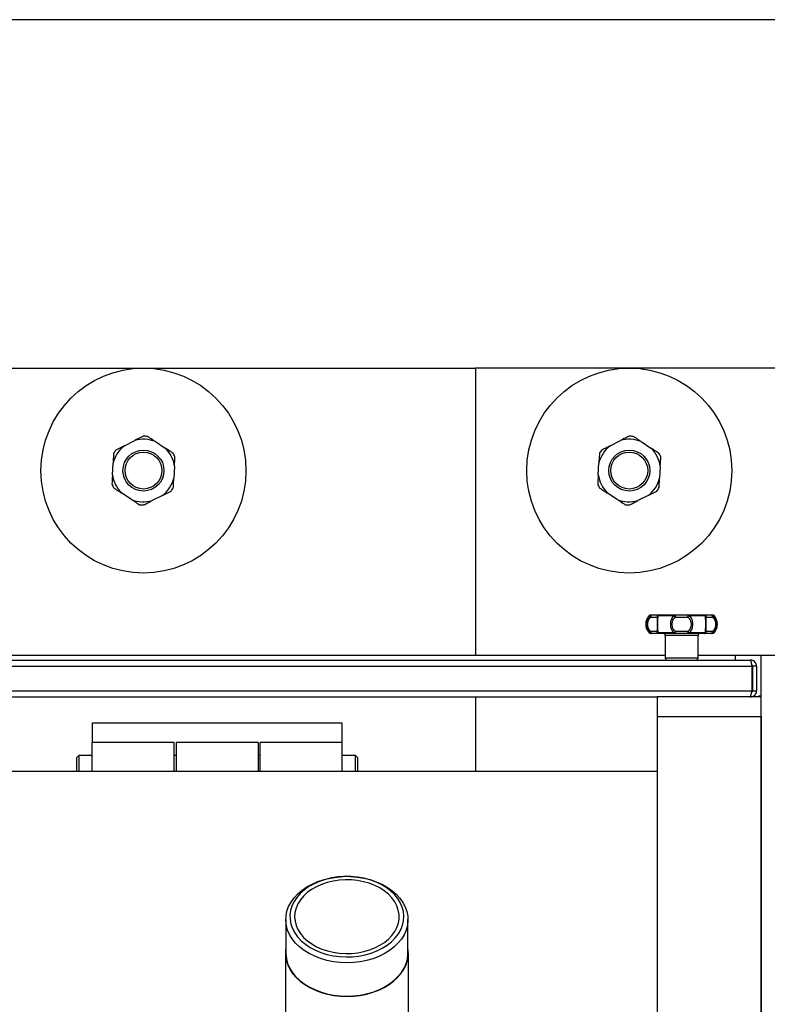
# Model space of a CAD drawing. Header units: metres. Extents: x -44 to 208, y -13 to 238.
# Tile 62 of 154: x 30.93 to 31.292, y 102.146 to 102.623. Entities that reach past the tile are written whole.
import ezdxf

# ---------------------------------------------------------------- set-up
doc = ezdxf.new("R2010")
doc.units = ezdxf.units.M
doc.header["$MEASUREMENT"] = 0
doc.layers.add('HTC-EST', color=253, linetype='Continuous')

# ---------------------------------------------------------------- blocks, each defined once
blk = doc.blocks.new('LS- 19')
for p, q in [((-131.716594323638, 58.90441007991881), (-131.2648066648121, 58.90441007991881)), ((-131.2648066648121, 58.90441007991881), (-131.2648066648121, 58.76536898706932)), ((-131.1158340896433, 58.90441007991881), (-131.2648066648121, 58.90441007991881)), ((-131.4349367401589, 58.86677466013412), (-131.4299175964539, 58.86931465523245)), ((-131.4199071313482, 58.86876240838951), (-131.4151978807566, 58.86568573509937)), ((-131.1995566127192, 58.86677466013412), (-131.1945374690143, 58.86931465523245)), ((-131.1845270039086, 58.86876240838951), (-131.179817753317, 58.86568573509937)), ((-131.4407300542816, 58.85276479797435), (-131.4404202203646, 58.85838146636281)), ((-131.410670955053, 58.85674029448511), (-131.41098078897, 58.85112362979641)), ((-131.205349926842, 58.85276479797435), (-131.2050400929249, 58.85838146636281)), ((-131.1752908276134, 58.85674029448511), (-131.1756006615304, 58.85112362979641)), ((-131.43149381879, 58.84074268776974), (-131.4362030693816, 58.84381935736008)), ((-131.4164642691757, 58.84273043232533), (-131.4214833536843, 58.840190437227)), ((-131.1961136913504, 58.84074268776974), (-131.200822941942, 58.84381935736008)), ((-131.1810841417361, 58.84273043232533), (-131.1861032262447, 58.840190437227)), ((-131.1806547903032, 58.78445372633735), (-131.1799817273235, 58.78445372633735)), ((-131.1799372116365, 58.78476025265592), (-131.1798747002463, 58.78476025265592)), ((-131.1764031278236, 58.78445372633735), (-131.168523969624, 58.78445372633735)), ((-131.1613667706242, 58.78445372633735), (-131.1534876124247, 58.78445372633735)), ((-131.1499535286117, 58.78476025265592), (-131.1505958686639, 58.78476025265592)), ((-131.1499090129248, 58.78445372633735), (-131.1492360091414, 58.78445372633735)), ((-131.1798999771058, 58.78376709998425), (-131.1768643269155, 58.78376709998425)), ((-131.1679810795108, 58.78376709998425), (-131.1619097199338, 58.78376709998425)), ((-131.1530264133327, 58.78376709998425), (-131.1499907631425, 58.78376709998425)), ((-131.1799817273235, 58.77612841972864), (-131.1806547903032, 58.77612841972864)), ((-131.1792948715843, 58.77582190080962), (-131.1799372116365, 58.77582190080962)), ((-131.1768643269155, 58.77681505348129), (-131.1798999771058, 58.77681505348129)), ((-131.168523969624, 58.77612841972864), (-131.1764031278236, 58.77612841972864)), ((-131.1728905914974, 58.77482874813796), (-131.1728905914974, 58.7639040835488)), ((-131.1570001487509, 58.77482874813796), (-131.1728905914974, 58.77482874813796)), ((-131.1619097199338, 58.77681505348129), (-131.1679810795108, 58.77681505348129)), ((-131.1534876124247, 58.77612841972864), (-131.1613667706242, 58.77612841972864)), ((-131.1570001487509, 58.7639040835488), (-131.1570001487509, 58.77482874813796)), ((-131.1499907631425, 58.77681505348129), (-131.1530264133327, 58.77681505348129)), ((-131.150016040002, 58.77582190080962), (-131.1499535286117, 58.77582190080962)), ((-131.1492360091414, 58.77612841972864), (-131.1499090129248, 58.77612841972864)), ((-131.8085104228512, 58.76536898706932), (-131.1728905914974, 58.76536898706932)), ((-131.1570001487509, 58.76536898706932), (-131.126411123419, 58.76536898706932)), ((-131.1390241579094, 58.76536898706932), (-131.1390241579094, 58.76291094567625)), ((-131.126411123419, 57.59345115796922), (-131.126411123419, 58.76536898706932)), ((-131.126411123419, 58.76536898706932), (-131.1137980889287, 58.76536898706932)), ((-131.8497758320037, 58.76291094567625), (-131.1316251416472, 58.76291094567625)), ((-131.1570001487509, 58.7639040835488), (-131.1728905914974, 58.7639040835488)), ((-131.8504178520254, 58.75993148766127), (-131.1309831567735, 58.75993148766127)), ((-131.1309831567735, 58.75993148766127), (-131.1309831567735, 58.74801368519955)), ((-131.1286457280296, 58.75993148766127), (-131.1306320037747, 58.75993148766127)), ((-131.1306320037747, 58.75993148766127), (-131.1306320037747, 58.74801368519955)), ((-131.1286457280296, 58.75993148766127), (-131.1286457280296, 58.74801368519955)), ((-131.8504178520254, 58.74801368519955), (-131.1309831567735, 58.74801368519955)), ((-131.1306320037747, 58.74801368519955), (-131.1286457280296, 58.74801368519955)), ((-131.8045378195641, 58.74503422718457), (-131.176863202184, 58.74503422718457)), ((-131.2648066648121, 58.74503422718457), (-131.2648066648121, 58.70895803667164)), ((-131.176863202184, 58.74503422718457), (-131.176863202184, 58.7355744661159)), ((-131.126411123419, 58.74503422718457), (-131.176863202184, 58.74503422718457)), ((-131.1316251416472, 58.74503422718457), (-131.1316251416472, 58.74548562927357)), ((-131.126411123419, 58.7455059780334), (-131.1276724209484, 58.7455059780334)), ((-131.1276724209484, 58.7455059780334), (-131.1276724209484, 58.74503422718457)), ((-131.126411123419, 58.7355744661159), (-131.126411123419, 58.74503422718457)), ((-131.4505789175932, 58.73239638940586), (-131.4505789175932, 58.72293662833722)), ((-131.3294145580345, 58.73239638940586), (-131.4505789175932, 58.73239638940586)), ((-131.3294145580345, 58.72293662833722), (-131.3294145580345, 58.73239638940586)), ((-131.176863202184, 58.7355744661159), (-131.176863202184, 57.6232457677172)), ((-131.176863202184, 58.7355744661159), (-131.126411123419, 58.7355744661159)), ((-131.126411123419, 58.7355744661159), (-131.126411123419, 57.6232457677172)), ((-131.4108528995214, 58.72293662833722), (-131.4505789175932, 58.72293662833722)), ((-131.4505789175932, 58.70895803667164), (-131.4505789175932, 58.72293662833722)), ((-131.4108528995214, 58.70895803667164), (-131.4108528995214, 58.72293662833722)), ((-131.3701337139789, 58.72293662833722), (-131.4098597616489, 58.72293662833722)), ((-131.4098597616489, 58.72293662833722), (-131.4098597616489, 58.72137550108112)), ((-131.3701337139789, 58.72293662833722), (-131.3701337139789, 58.72137550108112)), ((-131.3294145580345, 58.72293662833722), (-131.3691405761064, 58.72293662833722)), ((-131.3691405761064, 58.70895803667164), (-131.3691405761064, 58.72293662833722)), ((-131.3294145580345, 58.70895803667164), (-131.3294145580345, 58.72293662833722)), ((-131.4098597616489, 58.72137550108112), (-131.4098597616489, 58.70895803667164)), ((-131.3701337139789, 58.72137550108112), (-131.3701337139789, 58.70895803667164)), ((-131.4570344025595, 58.71663012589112), (-131.4580275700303, 58.71563697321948)), ((-131.4580275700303, 58.70895803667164), (-131.4580275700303, 58.71563697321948)), ((-131.4505789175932, 58.71663012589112), (-131.4570344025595, 58.71663012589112)), ((-131.4570344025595, 58.71663012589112), (-131.4570344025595, 58.70895803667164)), ((-131.4098597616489, 58.71663012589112), (-131.4108528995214, 58.71663012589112)), ((-131.3691405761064, 58.71663012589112), (-131.3701337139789, 58.71663012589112)), ((-131.3229590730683, 58.71663012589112), (-131.3294145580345, 58.71663012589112)), ((-131.3219659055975, 58.71563697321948), (-131.3229590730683, 58.71663012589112)), ((-131.3229590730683, 58.70895803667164), (-131.3229590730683, 58.71663012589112)), ((-131.3219659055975, 58.71563697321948), (-131.3219659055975, 58.70895803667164)), ((-131.176863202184, 58.70895803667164), (-131.8045378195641, 58.70895803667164)), ((-131.3288282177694, 58.65803722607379), (-131.3289503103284, 58.6580319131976)), ((-131.3253102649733, 58.6580319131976), (-131.3254323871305, 58.65803722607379)), ((-131.356736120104, 58.63715680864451), (-131.356736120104, 58.62098947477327)), ((-131.2975244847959, 58.62098947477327), (-131.2975244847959, 58.63715680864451)), ((-131.3569248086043, 58.62098947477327), (-131.3569248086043, 58.55421129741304)), ((-131.2973357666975, 58.55421129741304), (-131.2973357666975, 58.62098947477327))]:
    blk.add_line(p, q)
blk.add_lwpolyline([(-132.0393682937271, 57.61827993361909), (-131.8903956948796, 57.61827993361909), (-131.8903956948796, 57.28557446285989), (-130.9378614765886, 57.28557446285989), (-130.9378614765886, 59.07324564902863), (-131.8903956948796, 59.07324564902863), (-131.8903956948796, 58.74054017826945), (-132.0393682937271, 58.74054017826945), (-132.0393682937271, 57.61827993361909)])
at = {"flags": 128}
for points in [[(-131.1792948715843, 58.78476025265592), (-131.1794129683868, 58.78474116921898), (-131.1795264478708, 58.78468465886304), (-131.1796310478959, 58.78459287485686), (-131.1797227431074, 58.78446936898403), (-131.1797980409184, 58.78431886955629), (-131.1798539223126, 58.78414716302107), (-131.1798883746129, 58.78396085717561), (-131.1798999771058, 58.78376709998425)], [(-131.168523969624, 58.78445372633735), (-131.1685073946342, 58.78452253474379), (-131.1684892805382, 58.78458364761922), (-131.1684699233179, 58.78463645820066), (-131.1684493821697, 58.78468041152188), (-131.1684279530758, 58.78471507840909), (-131.1684058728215, 58.78474008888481), (-131.168383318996, 58.78475519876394), (-131.1683605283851, 58.78476025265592)], [(-131.1683605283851, 58.78476025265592), (-131.1682864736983, 58.78474116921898), (-131.1682153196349, 58.78468465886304), (-131.1681496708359, 58.78459287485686), (-131.168092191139, 58.78446936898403), (-131.1680450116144, 58.78431886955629), (-131.1680099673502, 58.78414716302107), (-131.167988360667, 58.78396085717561), (-131.1679810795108, 58.78376709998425)], [(-131.1619097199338, 58.78376709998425), (-131.1619023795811, 58.78396085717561), (-131.1618808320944, 58.78414716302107), (-131.1618457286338, 58.78431886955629), (-131.1617985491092, 58.78446936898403), (-131.1617410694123, 58.78459287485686), (-131.1616754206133, 58.78468465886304), (-131.1616042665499, 58.78474116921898), (-131.1615302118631, 58.78476025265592)], [(-131.1615302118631, 58.78476025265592), (-131.1615074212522, 58.78475519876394), (-131.1614848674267, 58.78474008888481), (-131.1614627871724, 58.78471507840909), (-131.1614413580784, 58.78468041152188), (-131.1614208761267, 58.78463645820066), (-131.1614014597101, 58.78458364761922), (-131.161383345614, 58.78452253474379), (-131.1613667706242, 58.78445372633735)], [(-131.1499907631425, 58.78376709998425), (-131.1500023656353, 58.78396085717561), (-131.1500368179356, 58.78414716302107), (-131.1500927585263, 58.78431886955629), (-131.1501679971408, 58.78446936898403), (-131.1502596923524, 58.78459287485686), (-131.1503642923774, 58.78468465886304), (-131.1504778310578, 58.78474116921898), (-131.1505958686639, 58.78476025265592)], [(-131.1798999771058, 58.77681505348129), (-131.1798883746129, 58.7766212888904), (-131.1798539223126, 58.77643498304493), (-131.1797980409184, 58.77626328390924), (-131.1797227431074, 58.77611279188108), (-131.1796310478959, 58.77598927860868), (-131.1795264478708, 58.77589749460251), (-131.1794129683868, 58.77584097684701), (-131.1792948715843, 58.77582190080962)], [(-131.168523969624, 58.77612841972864), (-131.1685073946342, 58.77605961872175), (-131.1684892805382, 58.77599849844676), (-131.1684699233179, 58.77594569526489), (-131.1684493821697, 58.77590174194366), (-131.1684279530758, 58.775867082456), (-131.1684058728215, 58.77584205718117), (-131.168383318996, 58.77582694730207), (-131.1683605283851, 58.77582190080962)], [(-131.1679810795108, 58.77681505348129), (-131.167988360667, 58.7766212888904), (-131.1680099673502, 58.77643498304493), (-131.1680450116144, 58.77626328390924), (-131.168092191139, 58.77611279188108), (-131.1681496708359, 58.77598927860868), (-131.1682153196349, 58.77589749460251), (-131.1682864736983, 58.77584097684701), (-131.1683605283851, 58.77582190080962)], [(-131.1615302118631, 58.77582190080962), (-131.1616042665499, 58.77584097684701), (-131.1616754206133, 58.77589749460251), (-131.1617410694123, 58.77598927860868), (-131.1617985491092, 58.77611279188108), (-131.1618457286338, 58.77626328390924), (-131.1618808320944, 58.77643498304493), (-131.1619023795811, 58.7766212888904), (-131.1619097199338, 58.77681505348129)], [(-131.1615302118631, 58.77582190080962), (-131.1615074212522, 58.77582694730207), (-131.1614848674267, 58.77584205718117), (-131.1614627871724, 58.775867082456), (-131.1614413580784, 58.77590174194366), (-131.1614208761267, 58.77594569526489), (-131.1614014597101, 58.77599849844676), (-131.161383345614, 58.77605961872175), (-131.1613667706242, 58.77612841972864)], [(-131.1505958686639, 58.77582190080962), (-131.1504778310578, 58.77584097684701), (-131.1503642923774, 58.77589749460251), (-131.1502596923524, 58.77598927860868), (-131.1501679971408, 58.77611279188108), (-131.1500927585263, 58.77626328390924), (-131.1500368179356, 58.77643498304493), (-131.1500023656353, 58.7766212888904), (-131.1499907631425, 58.77681505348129)], [(-131.3175960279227, 58.61735638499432), (-131.3207372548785, 58.61673559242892), (-131.3239561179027, 58.61636271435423), (-131.3272134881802, 58.61624224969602), (-131.3304698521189, 58.61637564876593), (-131.333685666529, 58.61676131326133), (-131.336821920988, 58.61739453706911), (-131.3398405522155, 58.61826765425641), (-131.3427048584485, 58.61937006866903), (-131.345380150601, 58.62068837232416), (-131.3478339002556, 58.62220658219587), (-131.3500363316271, 58.62390628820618), (-131.3519606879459, 58.62576683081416), (-131.3535836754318, 58.62776562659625), (-131.3548855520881, 58.6298784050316), (-131.3558504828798, 58.63207956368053), (-131.3564668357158, 58.63434234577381), (-131.356727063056, 58.63663928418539), (-131.3566280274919, 58.63894249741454), (-131.356170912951, 58.64122404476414), (-131.3553613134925, 58.64345622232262), (-131.3542089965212, 58.64561191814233), (-131.3527279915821, 58.64766499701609), (-131.35093626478, 58.64959050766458), (-131.3488555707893, 58.65136509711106), (-131.3465111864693, 58.65296721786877), (-131.3439314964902, 58.65437742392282), (-131.341147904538, 58.65557860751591), (-131.3381941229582, 58.65655614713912), (-131.3351060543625, 58.65729821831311), (-131.3319211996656, 58.65779580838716), (-131.3289503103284, 58.6580319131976)], [(-131.3182357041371, 58.62009066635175), (-131.3153130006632, 58.62092734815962), (-131.3125443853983, 58.62199391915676), (-131.3099659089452, 58.62327649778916), (-131.3076111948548, 58.62475833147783), (-131.3055109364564, 58.6264201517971), (-131.3036925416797, 58.62824026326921), (-131.3021796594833, 58.63019492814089), (-131.3009920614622, 58.63225869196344), (-131.3001452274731, 58.63440462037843), (-131.299650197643, 58.63660477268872), (-131.2995133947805, 58.63883046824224), (-131.2997365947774, 58.64105264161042), (-131.3003169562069, 58.64324237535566), (-131.3012468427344, 58.64537107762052), (-131.3025141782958, 58.64741104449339), (-131.3041024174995, 58.64933563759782), (-131.3059908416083, 58.65111981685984), (-131.3081548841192, 58.65274025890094), (-131.3105662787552, 58.65417588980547), (-131.3131935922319, 58.65540800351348), (-131.3160026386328, 58.65642048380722), (-131.3189567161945, 58.65720017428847), (-131.3220173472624, 58.65773687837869), (-131.3251446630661, 58.65802364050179), (-131.3282978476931, 58.65805668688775), (-131.3314357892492, 58.65783560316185), (-131.3345176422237, 58.65736326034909), (-131.3375031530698, 58.65664582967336), (-131.340353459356, 58.65569264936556), (-131.343031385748, 58.65451615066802), (-131.3455020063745, 58.65313169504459), (-131.3477331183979, 58.65155730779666), (-131.3496956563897, 58.64981350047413), (-131.3513640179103, 58.64792303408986), (-131.3527164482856, 58.64591050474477), (-131.3537353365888, 58.64380222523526), (-131.3544073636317, 58.64162563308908), (-131.3547238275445, 58.63940911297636), (-131.3546805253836, 58.63718155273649), (-131.3542781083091, 58.63497198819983), (-131.3535217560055, 58.63280924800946), (-131.3524213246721, 58.63072150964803), (-131.3509912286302, 58.62873597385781), (-131.3492500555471, 58.62687856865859), (-131.3472205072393, 58.62517347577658), (-131.344929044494, 58.62364292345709), (-131.3424055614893, 58.62230689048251), (-131.3396829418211, 58.62118275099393), (-131.3367967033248, 58.62028521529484), (-131.3337844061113, 58.61962594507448), (-131.3306853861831, 58.61921352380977), (-131.3275400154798, 58.61905336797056), (-131.3243893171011, 58.61914754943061), (-131.321274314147, 58.61949482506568), (-131.3182357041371, 58.62009066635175)], [(-131.3189745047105, 58.62162503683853), (-131.316196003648, 58.62242534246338), (-131.3135710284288, 58.62345219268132), (-131.3111363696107, 58.62469117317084), (-131.3089262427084, 58.62612488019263), (-131.3069716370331, 58.62773315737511), (-131.3053000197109, 58.62949348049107), (-131.3039348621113, 58.63138110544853), (-131.3028953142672, 58.63336957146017), (-131.3021959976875, 58.63543090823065), (-131.3018466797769, 58.63753619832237), (-131.301852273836, 58.63965593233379), (-131.3022127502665, 58.64176030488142), (-131.3029229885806, 58.64381977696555), (-131.3039730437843, 58.64580546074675), (-131.3053482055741, 58.6476894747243), (-131.3070291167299, 58.64944535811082), (-131.3089921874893, 58.65104848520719), (-131.3112099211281, 58.65247633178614), (-131.3136510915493, 58.65370885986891), (-131.3162815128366, 58.65472878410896), (-131.3190642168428, 58.65552174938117), (-131.3219601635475, 58.65607665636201), (-131.324928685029, 58.65638570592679), (-131.3279281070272, 58.65644454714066), (-131.3309163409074, 58.65625238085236), (-131.3338514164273, 58.6558119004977), (-131.336692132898, 58.65512924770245), (-131.3393986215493, 58.65421407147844), (-131.3419329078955, 58.65307915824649), (-131.3442593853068, 58.65174046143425), (-131.3463454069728, 58.65021680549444), (-131.3481617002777, 58.64852953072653), (-131.3496827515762, 58.64670234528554), (-131.3508872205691, 58.64476088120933), (-131.351758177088, 58.64273242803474), (-131.3522834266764, 58.64064545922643), (-131.3524555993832, 58.63852921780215), (-131.3522722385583, 58.636413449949), (-131.3517359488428, 58.6343278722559), (-131.3508542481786, 58.6323017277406), (-131.3496395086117, 58.63036348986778), (-131.348108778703, 58.62854032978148), (-131.3462835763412, 58.6268578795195), (-131.3441895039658, 58.6253397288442), (-131.3418559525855, 58.62400718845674), (-131.3393156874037, 58.62287899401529), (-131.3366043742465, 58.62197095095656), (-131.3337600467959, 58.62129581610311), (-131.3308226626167, 58.62086309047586), (-131.3278334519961, 58.62067881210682), (-131.324834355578, 58.62074558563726), (-131.3218674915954, 58.62106246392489), (-131.3189745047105, 58.62162503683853)], [(-131.3253102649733, 58.6580319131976), (-131.322175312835, 58.65777646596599), (-131.3189944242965, 58.6572662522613), (-131.3159123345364, 58.6565119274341), (-131.3129663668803, 58.65552266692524), (-131.3101923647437, 58.65431047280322), (-131.3076239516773, 58.6528900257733), (-131.3052923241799, 58.65127864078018), (-131.3032257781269, 58.6494958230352), (-131.3014494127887, 58.64756320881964), (-131.2999847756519, 58.64550429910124), (-131.2988496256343, 58.64334404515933), (-131.2980577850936, 58.64110867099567), (-131.2976188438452, 58.63882534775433), (-131.2975381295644, 58.6365217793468), (-131.2978166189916, 58.63422590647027), (-131.2984509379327, 58.63196561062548), (-131.2994333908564, 58.62976835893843), (-131.3007520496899, 58.62766076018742), (-131.302390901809, 58.62566844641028), (-131.3043300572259, 58.62381556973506), (-131.3065459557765, 58.622124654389), (-131.3090117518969, 58.62061618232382), (-131.3116974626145, 58.61930850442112), (-131.3145705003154, 58.61821748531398), (-131.3175960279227, 58.61735638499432)], [(-131.356736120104, 58.62335457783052), (-131.3568856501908, 58.62206821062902), (-131.356876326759, 58.61978917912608), (-131.3565182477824, 58.61752423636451), (-131.355815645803, 58.6152999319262), (-131.354776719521, 58.61314231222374), (-131.3534136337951, 58.61107668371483), (-131.3517424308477, 58.60912728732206), (-131.3497826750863, 58.60731697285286), (-131.3475573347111, 58.60566696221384), (-131.3450925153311, 58.60419658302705), (-131.3424170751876, 58.60292306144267), (-131.3395624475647, 58.60186137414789), (-131.336562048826, 58.60102395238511), (-131.3334510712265, 58.60042059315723), (-131.3302659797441, 58.60005840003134), (-131.327044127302, 58.59994160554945), (-131.3238233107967, 58.60007157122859), (-131.3206412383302, 58.60044678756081), (-131.317535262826, 58.60106281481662)], [(-131.317535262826, 58.60106281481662), (-131.314541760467, 58.6019124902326), (-131.311695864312, 58.60298583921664), (-131.3090309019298, 58.60427025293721), (-131.3065781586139, 58.60575066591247), (-131.3043663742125, 58.60740976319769), (-131.3024214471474, 58.60922806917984), (-131.3007662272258, 58.61118424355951), (-131.2994201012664, 58.61325540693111), (-131.2983988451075, 58.61541722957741), (-131.2977144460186, 58.61764437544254), (-131.2973749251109, 58.61991073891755), (-131.297384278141, 58.62218977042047), (-131.2975244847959, 58.62335457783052)], [(-131.356736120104, 58.62098947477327), (-131.356727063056, 58.62047192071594), (-131.3564668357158, 58.61817498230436), (-131.3558504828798, 58.6159122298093), (-131.3548855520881, 58.61371107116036), (-131.3535836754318, 58.61159829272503), (-131.3519606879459, 58.60959949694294), (-131.3500363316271, 58.60773895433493), (-131.3478339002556, 58.60603924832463), (-131.345380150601, 58.60452103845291), (-131.3427048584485, 58.6032027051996), (-131.3398405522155, 58.60210032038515), (-131.336821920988, 58.60122720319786), (-131.333685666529, 58.60059394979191), (-131.3304698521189, 58.60020831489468), (-131.3272134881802, 58.60007491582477), (-131.3239561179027, 58.60019538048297), (-131.3207372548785, 58.60056825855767), (-131.3175960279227, 58.60118902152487)], [(-131.3175960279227, 58.60118902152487), (-131.3145705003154, 58.60205015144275), (-131.3116974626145, 58.60314117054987), (-131.3090117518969, 58.60444884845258), (-131.3065459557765, 58.60595729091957), (-131.3043300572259, 58.60764823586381), (-131.302390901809, 58.60950108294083), (-131.3007520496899, 58.61149342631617), (-131.2994333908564, 58.61360099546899), (-131.2984509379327, 58.61579827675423), (-131.2978166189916, 58.61805857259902), (-131.2975381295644, 58.62035444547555), (-131.2975244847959, 58.62098947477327)]]:
    blk.add_lwpolyline(points, dxfattribs=at)
for centre, radius in [((-131.4257005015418, 58.85475254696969), 0.04965753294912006), ((-131.1903203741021, 58.85475254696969), 0.04965753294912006), ((-131.4257005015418, 58.85475254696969), 0.009931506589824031), ((-131.4257005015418, 58.85475254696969), 0.00893835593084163), ((-131.1903203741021, 58.85475254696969), 0.009931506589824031), ((-131.1903203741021, 58.85475254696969), 0.00893835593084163)]:
    blk.add_circle(centre, radius)
for centre, radius, start, end in [((-131.4257005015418, 58.85475254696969), 0.01516044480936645, 67.53397415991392, 106.1507865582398), ((-131.4257005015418, 58.85475254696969), 0.01665017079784, 83.36974613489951, 90.31501458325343), ((-131.1903203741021, 58.85475254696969), 0.01516044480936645, 67.53397415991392, 106.1507865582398), ((-131.1903203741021, 58.85475254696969), 0.01665017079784, 83.36974613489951, 90.31501458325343), ((-131.4257005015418, 58.85475254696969), 0.01516044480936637, 127.5339741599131, 166.15078655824), ((-131.4257005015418, 58.85475254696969), 0.01516044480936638, 7.533974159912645, 46.15078655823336), ((-131.1903203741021, 58.85475254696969), 0.01516044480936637, 127.5339741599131, 166.15078655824), ((-131.1903203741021, 58.85475254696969), 0.01516044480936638, 7.533974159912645, 46.15078655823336), ((-131.4257005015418, 58.85475254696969), 0.01665017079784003, 143.3697461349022, 150.3150145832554), ((-131.4257005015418, 58.85475254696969), 0.01665017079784, 23.36974613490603, 30.31501458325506), ((-131.1903203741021, 58.85475254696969), 0.01665017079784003, 143.3697461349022, 150.3150145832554), ((-131.1903203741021, 58.85475254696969), 0.01665017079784, 23.369746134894, 30.31501458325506), ((-131.4257005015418, 58.85475254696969), 0.01516044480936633, 187.5339741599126, 226.1507865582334), ((-131.4257005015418, 58.85475254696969), 0.01516044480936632, 307.533974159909, 346.1507865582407), ((-131.1903203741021, 58.85475254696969), 0.01516044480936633, 187.5339741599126, 226.1507865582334), ((-131.1903203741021, 58.85475254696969), 0.01516044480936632, 307.533974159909, 346.1507865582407), ((-131.4257005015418, 58.85475254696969), 0.01665017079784, 203.3697461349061, 210.315014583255), ((-131.4257005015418, 58.85475254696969), 0.01665017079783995, 323.3697461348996, 330.3150145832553), ((-131.1903203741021, 58.85475254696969), 0.01665017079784, 203.3697461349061, 210.315014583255), ((-131.1903203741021, 58.85475254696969), 0.01665017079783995, 323.3697461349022, 330.3150145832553), ((-131.4257005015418, 58.85475254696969), 0.01516044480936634, 247.5339741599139, 286.1507865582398), ((-131.4257005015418, 58.85475254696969), 0.01665017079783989, 263.3697461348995, 270.3150145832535), ((-131.1903203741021, 58.85475254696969), 0.01516044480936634, 247.5339741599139, 286.1507865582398), ((-131.1903203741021, 58.85475254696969), 0.01665017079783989, 263.3697461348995, 270.3150145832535), ((-131.1763045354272, 58.78029107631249), 0.006020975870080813, 136.2622953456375, 223.7377046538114), ((-131.1799372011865, 58.78376710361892), 0.0009931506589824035, 90, 136.2622953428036), ((-131.1792908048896, 58.78382833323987), 0.0009319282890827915, 90.25002480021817, 137.8499681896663), ((-131.1758754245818, 58.78377135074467), 0.000988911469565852, 90.25191264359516, 180.2462822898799), ((-131.1758499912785, 58.78410935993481), 0.0006515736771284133, 92.61971005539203, 148.0948319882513), ((-131.1540407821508, 58.78410929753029), 0.0006516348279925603, 31.90828411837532, 87.38282577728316), ((-131.154015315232, 58.78377135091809), 0.0009889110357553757, 359.7537075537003, 89.75154219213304), ((-131.1505999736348, 58.78382824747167), 0.0009320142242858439, 42.15236181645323, 89.74764519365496), ((-131.1499535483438, 58.78376710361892), 0.0009931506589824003, 43.7377046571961, 90), ((-131.153586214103, 58.78029107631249), 0.006020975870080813, 316.2622953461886, 43.73770465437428), ((-131.1799372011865, 58.77681504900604), 0.0009931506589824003, 223.7377046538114, 270.0000000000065), ((-131.1792908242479, 58.77675379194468), 0.0009318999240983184, 222.1498786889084, 269.7511577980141), ((-131.1758754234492, 58.7768108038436), 0.0009889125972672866, 179.7537830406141, 269.7480220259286), ((-131.1758500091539, 58.77647277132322), 0.0006515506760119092, 211.9048933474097, 267.3817709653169), ((-131.173883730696, 58.77482874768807), 0.0009931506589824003, 0, 90), ((-131.1560070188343, 58.77482874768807), 0.0009931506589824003, 90, 180), ((-131.1540153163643, 58.77681080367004), 0.0009889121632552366, 270.2485231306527, 0.2462271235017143), ((-131.1540407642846, 58.77647283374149), 0.0006516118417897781, 272.6156940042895, 328.0919898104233), ((-131.1505999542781, 58.7767538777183), 0.000931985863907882, 270.2511724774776, 317.8477910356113), ((-131.1499535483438, 58.77681504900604), 0.000993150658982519, 270, 316.2622953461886), ((-131.171897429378, 58.76390409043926), 0.0009931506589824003, 180, 270), ((-131.1579933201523, 58.76390409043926), 0.0009931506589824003, 270, 0)]:
    blk.add_arc(centre, radius, start, end)
for points, knots in [([(-131.4257920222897, 58.87140246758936), (-131.4259769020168, 58.87130891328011), (-131.4273332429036, 58.87062256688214), (-131.4287199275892, 58.86992078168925), (-131.4299175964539, 58.86931465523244)], [0, 0, 0, 0, 0.1363077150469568, 1, 1, 1, 1]), ([(-131.4199071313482, 58.86876240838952), (-131.4203811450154, 58.86907208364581), (-131.4216852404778, 58.86992405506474), (-131.4229640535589, 58.87075955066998), (-131.4237780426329, 58.87129135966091)], [0, 0, 0, 0, 0.3634808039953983, 1, 1, 1, 1]), ([(-131.1904118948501, 58.87140246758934), (-131.1905967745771, 58.87130891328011), (-131.1919531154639, 58.87062256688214), (-131.1933398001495, 58.86992078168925), (-131.1945374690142, 58.86931465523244)], [0, 0, 0, 0, 0.1363077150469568, 1, 1, 1, 1]), ([(-131.1845270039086, 58.86876240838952), (-131.1850010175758, 58.86907208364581), (-131.1863051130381, 58.86992405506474), (-131.1875839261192, 58.87075955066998), (-131.1883979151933, 58.87129135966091)], [0, 0, 0, 0, 0.3634808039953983, 1, 1, 1, 1]), ([(-131.4349367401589, 58.86677466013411), (-131.4350457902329, 58.86671947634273), (-131.436436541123, 58.86601569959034), (-131.4378030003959, 58.86532416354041), (-131.4390623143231, 58.864686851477)], [0, 0, 0, 0, 0.07841093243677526, 1, 1, 1, 1]), ([(-131.4113270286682, 58.86315678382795), (-131.4118427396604, 58.86349372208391), (-131.4131186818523, 58.86432735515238), (-131.4144215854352, 58.86517856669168), (-131.4151978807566, 58.86568573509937)], [0, 0, 0, 0, 0.4041805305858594, 1, 1, 1, 1]), ([(-131.1995566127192, 58.86677466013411), (-131.1996656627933, 58.86671947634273), (-131.2010564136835, 58.86601569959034), (-131.2024228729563, 58.86532416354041), (-131.2036821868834, 58.864686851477)], [0, 0, 0, 0, 0.07841093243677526, 1, 1, 1, 1]), ([(-131.1759469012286, 58.86315678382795), (-131.1764626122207, 58.86349372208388), (-131.1777385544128, 58.86432735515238), (-131.1790414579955, 58.86517856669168), (-131.1798177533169, 58.86568573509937)], [0, 0, 0, 0, 0.4041805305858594, 1, 1, 1, 1]), ([(-131.4401654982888, 58.86299822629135), (-131.4401769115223, 58.86279135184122), (-131.4402606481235, 58.86127355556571), (-131.4403462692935, 58.85972175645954), (-131.4404202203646, 58.85838146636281)], [0, 0, 0, 0, 0.1362992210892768, 1, 1, 1, 1]), ([(-131.410670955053, 58.8567402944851), (-131.4106642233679, 58.856862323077), (-131.4105783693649, 58.85841864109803), (-131.4104939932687, 58.85994779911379), (-131.4104162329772, 58.86135705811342)], [0, 0, 0, 0, 0.07840851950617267, 1, 1, 1, 1]), ([(-131.2047853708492, 58.86299822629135), (-131.2047967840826, 58.86279135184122), (-131.204880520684, 58.86127355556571), (-131.2049661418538, 58.85972175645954), (-131.2050400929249, 58.85838146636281)], [0, 0, 0, 0, 0.1362992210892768, 1, 1, 1, 1]), ([(-131.1752908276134, 58.8567402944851), (-131.1752840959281, 58.856862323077), (-131.1751982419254, 58.85841864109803), (-131.1751138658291, 58.85994779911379), (-131.1750361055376, 58.86135705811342)], [0, 0, 0, 0, 0.07840851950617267, 1, 1, 1, 1]), ([(-131.4407300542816, 58.85276479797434), (-131.4407367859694, 58.85264277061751), (-131.4408226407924, 58.85108645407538), (-131.4409070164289, 58.84955729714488), (-131.4409847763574, 58.8481480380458)], [0, 0, 0, 0, 0.07840780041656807, 1, 1, 1, 1]), ([(-131.4112354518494, 58.84650686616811), (-131.4112240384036, 58.8467137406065), (-131.4111403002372, 58.8482315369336), (-131.4110547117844, 58.84978333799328), (-131.41098078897, 58.8511236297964)], [0, 0, 0, 0, 0.1362992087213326, 1, 1, 1, 1]), ([(-131.2053499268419, 58.85276479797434), (-131.2053566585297, 58.85264277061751), (-131.2054425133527, 58.85108645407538), (-131.2055268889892, 58.84955729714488), (-131.2056046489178, 58.8481480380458)], [0, 0, 0, 0, 0.07840780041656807, 1, 1, 1, 1]), ([(-131.1758553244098, 58.84650686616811), (-131.175843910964, 58.8467137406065), (-131.1757601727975, 58.8482315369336), (-131.1756745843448, 58.84978333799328), (-131.1756006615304, 58.8511236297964)], [0, 0, 0, 0, 0.1362992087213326, 1, 1, 1, 1]), ([(-131.4400739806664, 58.84634830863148), (-131.4395582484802, 58.84601137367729), (-131.438282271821, 58.84517776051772), (-131.4369793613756, 58.84432653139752), (-131.4362030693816, 58.84381935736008)], [0, 0, 0, 0, 0.404186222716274, 1, 1, 1, 1]), ([(-131.2046938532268, 58.84634830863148), (-131.2041781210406, 58.84601137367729), (-131.2029021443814, 58.84517776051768), (-131.201599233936, 58.84432653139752), (-131.200822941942, 58.84381935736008)], [0, 0, 0, 0, 0.404186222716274, 1, 1, 1, 1]), ([(-131.4164642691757, 58.84273043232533), (-131.4163552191, 58.84278561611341), (-131.4149644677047, 58.84348939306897), (-131.413598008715, 58.84418093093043), (-131.4123386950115, 58.84481824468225)], [0, 0, 0, 0, 0.07841090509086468, 1, 1, 1, 1]), ([(-131.1810841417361, 58.84273043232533), (-131.1809750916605, 58.84278561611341), (-131.1795843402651, 58.84348939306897), (-131.1782178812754, 58.84418093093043), (-131.1769585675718, 58.84481824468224)], [0, 0, 0, 0, 0.07841090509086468, 1, 1, 1, 1]), ([(-131.43149381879, 58.84074268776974), (-131.4310198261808, 58.84043300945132), (-131.4297157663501, 58.83958101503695), (-131.4284369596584, 58.83874553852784), (-131.4276229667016, 58.83821373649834)], [0, 0, 0, 0, 0.3634745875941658, 1, 1, 1, 1]), ([(-131.4256089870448, 58.83810262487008), (-131.4254241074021, 58.83819618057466), (-131.4240677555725, 58.83888254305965), (-131.4226810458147, 58.83958431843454), (-131.4214833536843, 58.840190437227)], [0, 0, 0, 0, 0.1363065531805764, 1, 1, 1, 1]), ([(-131.1961136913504, 58.84074268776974), (-131.1956396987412, 58.84043300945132), (-131.1943356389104, 58.83958101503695), (-131.1930568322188, 58.83874553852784), (-131.192242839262, 58.83821373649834)], [0, 0, 0, 0, 0.3634745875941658, 1, 1, 1, 1]), ([(-131.1902288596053, 58.83810262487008), (-131.1900439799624, 58.83819618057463), (-131.1886876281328, 58.83888254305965), (-131.1873009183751, 58.83958431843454), (-131.1861032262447, 58.840190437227)], [0, 0, 0, 0, 0.1363065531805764, 1, 1, 1, 1]), ([(-131.1799817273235, 58.78445372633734), (-131.1802505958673, 58.78421252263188), (-131.1807980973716, 58.78372135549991), (-131.1814415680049, 58.78270821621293), (-131.1818825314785, 58.78154354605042), (-131.1819383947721, 58.78070934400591), (-131.181966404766, 58.78029107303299)], [0, 0, 0, 0, 0.2418236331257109, 0.4924295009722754, 0.7455028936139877, 1, 1, 1, 1]), ([(-131.1799817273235, 58.78445372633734), (-131.1800001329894, 58.78440235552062), (-131.1800314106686, 58.78431505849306), (-131.1800232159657, 58.784143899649), (-131.1799867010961, 58.78396621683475), (-131.1799286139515, 58.78383284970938), (-131.1798999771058, 58.78376709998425)], [0, 0, 0, 0, 0.2942242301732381, 0.4999901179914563, 0.7534961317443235, 0.9999999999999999, 0.9999999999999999, 0.9999999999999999, 0.9999999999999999]), ([(-131.1758797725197, 58.78476025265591), (-131.1759877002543, 58.78476025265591), (-131.1762056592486, 58.78476025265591), (-131.176955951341, 58.78476025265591), (-131.1779690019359, 58.78476025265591), (-131.1788557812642, 58.78476025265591), (-131.1792948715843, 58.78476025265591)], [0, 0, 0, 0, 0.2475837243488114, 0.499992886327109, 0.7524206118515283, 1, 1, 1, 1]), ([(-131.1764031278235, 58.78445372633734), (-131.1764652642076, 58.7844115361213), (-131.1765913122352, 58.78432595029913), (-131.1767297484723, 58.78415975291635), (-131.1768310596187, 58.78397134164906), (-131.1768528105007, 58.78383780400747), (-131.1768643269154, 58.78376709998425)], [0, 0, 0, 0, 0.2464685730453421, 0.4999788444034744, 0.7352543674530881, 1, 1, 1, 1]), ([(-131.1764997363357, 58.78029107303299), (-131.1764949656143, 58.78070874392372), (-131.1764854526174, 58.78154159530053), (-131.176426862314, 58.78270474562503), (-131.1763695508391, 58.78371893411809), (-131.1763920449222, 58.78421119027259), (-131.1764031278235, 58.78445372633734)], [0, 0, 0, 0, 0.2541394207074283, 0.5067635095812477, 0.7569809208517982, 0.9999999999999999, 0.9999999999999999, 0.9999999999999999, 0.9999999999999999]), ([(-131.1683605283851, 58.78476025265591), (-131.1697743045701, 58.78476025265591), (-131.1726018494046, 58.78476025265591), (-131.1747871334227, 58.78476025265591), (-131.1758797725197, 58.78476025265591)], [0, 0, 0, 0, 0.5000013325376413, 1, 1, 1, 1]), ([(-131.168523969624, 58.78445372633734), (-131.1688047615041, 58.78421168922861), (-131.1693755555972, 58.78371967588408), (-131.1699612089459, 58.78270576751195), (-131.1703425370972, 58.78154206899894), (-131.1703888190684, 58.78070901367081), (-131.1704120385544, 58.78029107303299)], [0, 0, 0, 0, 0.2425844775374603, 0.4931260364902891, 0.7457032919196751, 1, 1, 1, 1]), ([(-131.1679810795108, 58.78376709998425), (-131.1680219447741, 58.78383600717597), (-131.1681011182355, 58.78396950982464), (-131.1682405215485, 58.78415826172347), (-131.1683835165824, 58.78432597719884), (-131.168477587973, 58.78441153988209), (-131.168523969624, 58.78445372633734)], [0, 0, 0, 0, 0.2580681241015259, 0.4999881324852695, 0.7534704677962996, 1, 1, 1, 1]), ([(-131.1615302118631, 58.78476025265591), (-131.1620772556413, 58.78476025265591), (-131.1631820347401, 58.78476025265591), (-131.1649453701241, 58.78476025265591), (-131.1667087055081, 58.78476025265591), (-131.1678134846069, 58.78476025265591), (-131.1683605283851, 58.78476025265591)], [0, 0, 0, 0, 0.2475806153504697, 0.5, 0.7524193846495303, 1, 1, 1, 1]), ([(-131.1619097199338, 58.78376709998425), (-131.161870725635, 58.78383285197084), (-131.1617916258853, 58.78396622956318), (-131.1616602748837, 58.7841455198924), (-131.1615146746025, 58.78431644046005), (-131.1614207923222, 58.7844035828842), (-131.1613667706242, 58.78445372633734)], [0, 0, 0, 0, 0.2465118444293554, 0.5000481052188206, 0.7123179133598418, 1, 1, 1, 1]), ([(-131.1540110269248, 58.78476025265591), (-131.1551036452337, 58.78476025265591), (-131.1572888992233, 58.78476025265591), (-131.1601164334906, 58.78476025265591), (-131.1615302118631, 58.78476025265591)], [0, 0, 0, 0, 0.4999960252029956, 1, 1, 1, 1]), ([(-131.1594787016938, 58.78029107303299), (-131.1595019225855, 58.78070901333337), (-131.1595482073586, 58.78154206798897), (-131.1599293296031, 58.78270520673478), (-131.1605149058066, 58.78371919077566), (-131.1610856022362, 58.78421128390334), (-131.1613667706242, 58.78445372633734)], [0, 0, 0, 0, 0.2542970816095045, 0.5068747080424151, 0.7570490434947, 1, 1, 1, 1]), ([(-131.1505958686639, 58.78476025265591), (-131.1510349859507, 58.78476025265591), (-131.1519217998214, 58.78476025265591), (-131.1529347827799, 58.78476025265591), (-131.1536850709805, 58.78476025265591), (-131.153903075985, 58.78476025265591), (-131.1540110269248, 58.78476025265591)], [0, 0, 0, 0, 0.2475847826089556, 0.5000067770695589, 0.7524151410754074, 1, 1, 1, 1]), ([(-131.1534876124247, 58.78445372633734), (-131.1534987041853, 58.78421159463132), (-131.1535212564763, 58.7837192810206), (-131.1534639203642, 58.78270491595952), (-131.1534052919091, 58.78154118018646), (-131.1533957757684, 58.7807085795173), (-131.1533910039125, 58.78029107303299)], [0, 0, 0, 0, 0.2426610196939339, 0.4933898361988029, 0.7459610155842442, 1, 1, 1, 1]), ([(-131.1534876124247, 58.78445372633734), (-131.1534254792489, 58.78441152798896), (-131.1532994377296, 58.78432592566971), (-131.1531562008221, 58.78415415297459), (-131.1530571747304, 58.78396431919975), (-131.1530363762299, 58.78383097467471), (-131.1530264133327, 58.78376709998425)], [0, 0, 0, 0, 0.2464666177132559, 0.4999748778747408, 0.7604779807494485, 0.9999999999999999, 0.9999999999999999, 0.9999999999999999, 0.9999999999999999]), ([(-131.1499090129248, 58.78445372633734), (-131.1499032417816, 58.78444095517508), (-131.1498868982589, 58.78440478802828), (-131.1498630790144, 58.78430839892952), (-131.1498634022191, 58.78415601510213), (-131.1499065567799, 58.78395976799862), (-131.1499631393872, 58.78383030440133), (-131.1499907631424, 58.78376709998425)], [0, 0, 0, 0, 0.07947012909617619, 0.2250545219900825, 0.5143901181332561, 0.7629241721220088, 1, 1, 1, 1]), ([(-131.1479243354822, 58.78029107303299), (-131.1479522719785, 58.78070871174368), (-131.1480079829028, 58.78154156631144), (-131.1484475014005, 58.78270467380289), (-131.1490904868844, 58.78371888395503), (-131.1496388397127, 58.78421117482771), (-131.1499090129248, 58.78445372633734)], [0, 0, 0, 0, 0.2541172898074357, 0.5067603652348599, 0.7569810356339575, 1, 1, 1, 1]), ([(-131.181966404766, 58.78029107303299), (-131.1819384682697, 58.7798734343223), (-131.1818827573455, 58.77904057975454), (-131.1814432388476, 58.77787747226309), (-131.1808002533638, 58.77686326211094), (-131.1802519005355, 58.7763709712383), (-131.1799817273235, 58.77612841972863)], [0, 0, 0, 0, 0.2541172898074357, 0.5067603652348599, 0.7569810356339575, 1, 1, 1, 1]), ([(-131.1798999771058, 58.77681505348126), (-131.1801081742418, 58.77701896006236), (-131.1805300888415, 58.77743217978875), (-131.181021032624, 58.77828419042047), (-131.1813389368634, 58.77925377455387), (-131.1814463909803, 58.78029478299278), (-131.1813373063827, 58.78133549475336), (-131.1810184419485, 58.78230397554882), (-131.1805276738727, 58.78315306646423), (-131.180107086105, 58.78356449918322), (-131.1798999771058, 58.78376709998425)], [0, 0, 0, 0, 0.1207305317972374, 0.244662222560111, 0.3716768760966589, 0.5004594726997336, 0.6291980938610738, 0.7561923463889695, 0.8799423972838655, 0.9999999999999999, 0.9999999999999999, 0.9999999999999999, 0.9999999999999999]), ([(-131.1768643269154, 58.78376709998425), (-131.1768376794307, 58.78356626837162), (-131.176791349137, 58.78321709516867), (-131.1767975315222, 58.78272774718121), (-131.1768001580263, 58.78251985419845)], [0, 0, 0, 0, 0.5751633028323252, 1, 1, 1, 1]), ([(-131.1768001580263, 58.78251985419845), (-131.1767997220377, 58.78244480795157), (-131.1767976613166, 58.78209009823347), (-131.1768227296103, 58.78132441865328), (-131.1768315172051, 58.78029083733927), (-131.1768227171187, 58.77925779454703), (-131.17679771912, 58.77849187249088), (-131.1767997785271, 58.77813714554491), (-131.1768002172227, 58.7780615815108)], [0, 0, 0, 0, 0.05879814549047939, 0.2779122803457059, 0.49995079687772, 0.7219846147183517, 0.9407770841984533, 1, 1, 1, 1]), ([(-131.1764031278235, 58.77612841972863), (-131.1763920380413, 58.77637055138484), (-131.1763694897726, 58.77686286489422), (-131.1764267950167, 58.77787723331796), (-131.1764855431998, 58.77904096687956), (-131.1764949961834, 58.77987356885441), (-131.1764997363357, 58.78029107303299)], [0, 0, 0, 0, 0.2426609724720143, 0.4933897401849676, 0.7459627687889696, 1, 1, 1, 1]), ([(-131.1704120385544, 58.78029107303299), (-131.1703887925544, 58.77987307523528), (-131.1703424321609, 58.77903944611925), (-131.169960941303, 58.77787548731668), (-131.1693749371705, 58.77686189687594), (-131.1688045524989, 58.77637026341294), (-131.168523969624, 58.77612841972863)], [0, 0, 0, 0, 0.2543367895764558, 0.5072336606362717, 0.7575990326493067, 1, 1, 1, 1]), ([(-131.1679810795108, 58.77681505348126), (-131.1682140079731, 58.77701800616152), (-131.1686869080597, 58.77743004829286), (-131.1691667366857, 58.77827986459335), (-131.1694627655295, 58.77924867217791), (-131.1695590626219, 58.78028938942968), (-131.169463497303, 58.78133014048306), (-131.1691677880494, 58.7822992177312), (-131.1686883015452, 58.78315048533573), (-131.1682147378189, 58.78356337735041), (-131.1679810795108, 58.78376709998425)], [0, 0, 0, 0, 0.1202225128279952, 0.2440802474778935, 0.3710499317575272, 0.4997657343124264, 0.6285852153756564, 0.7555109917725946, 0.8793681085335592, 1, 1, 1, 1]), ([(-131.1619097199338, 58.78376709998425), (-131.1616760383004, 58.78356338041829), (-131.1612024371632, 58.78315050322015), (-131.1607229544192, 58.78229921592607), (-131.1604272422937, 58.78133014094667), (-131.1603316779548, 58.7802893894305), (-131.160427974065, 58.77924867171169), (-131.160724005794, 58.7782798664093), (-131.1612038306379, 58.77743003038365), (-131.1616767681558, 58.77701800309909), (-131.1619097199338, 58.77681505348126)], [0, 0, 0, 0, 0.1206356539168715, 0.2444915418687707, 0.3714160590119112, 0.5002342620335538, 0.6289487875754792, 0.7559172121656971, 0.8797737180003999, 1, 1, 1, 1]), ([(-131.1613667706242, 58.77612841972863), (-131.1610851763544, 58.77637129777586), (-131.1605149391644, 58.77686313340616), (-131.1599293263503, 58.77787691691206), (-131.1595483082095, 58.77903944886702), (-131.1595019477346, 58.77987307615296), (-131.1594787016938, 58.78029107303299)], [0, 0, 0, 0, 0.2433372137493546, 0.4927654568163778, 0.7456627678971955, 0.9999999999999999, 0.9999999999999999, 0.9999999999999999, 0.9999999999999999]), ([(-131.1533910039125, 58.78029107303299), (-131.1533957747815, 58.7798734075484), (-131.1534052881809, 58.77904055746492), (-131.1534638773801, 58.77787740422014), (-131.1535211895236, 58.77686321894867), (-131.1534986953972, 58.77637095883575), (-131.1534876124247, 58.77612841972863)], [0, 0, 0, 0, 0.2541365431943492, 0.5067635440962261, 0.7569798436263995, 1, 1, 1, 1]), ([(-131.1530905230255, 58.78252043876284), (-131.1530931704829, 58.78272878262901), (-131.1530993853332, 58.78321786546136), (-131.1530530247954, 58.78356680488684), (-131.1530264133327, 58.78376709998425)], [0, 0, 0, 0, 0.4259889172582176, 1, 1, 1, 1]), ([(-131.1530905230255, 58.7780624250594), (-131.1530909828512, 58.77813767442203), (-131.1530931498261, 58.77849229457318), (-131.1530679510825, 58.77925781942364), (-131.153059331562, 58.78029085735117), (-131.1530680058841, 58.78132383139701), (-131.1530930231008, 58.78208978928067), (-131.1530909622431, 58.78244478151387), (-131.1530905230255, 58.78252043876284)], [0, 0, 0, 0, 0.05896707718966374, 0.2778882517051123, 0.4998909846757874, 0.7218140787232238, 0.9407119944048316, 1, 1, 1, 1]), ([(-131.1499907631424, 58.78376709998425), (-131.1497825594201, 58.78356319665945), (-131.1493606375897, 58.78314998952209), (-131.1488697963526, 58.78229793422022), (-131.1485517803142, 58.78132839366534), (-131.1484443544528, 58.78028736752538), (-131.1485534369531, 58.77924666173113), (-131.1488722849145, 58.77827815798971), (-131.1493631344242, 58.77742911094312), (-131.14978368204, 58.77701765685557), (-131.1499907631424, 58.77681505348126)], [0, 0, 0, 0, 0.120730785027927, 0.2446591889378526, 0.3716763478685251, 0.5004592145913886, 0.6291981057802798, 0.7561926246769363, 0.8799472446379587, 1, 1, 1, 1]), ([(-131.1499090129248, 58.77612841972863), (-131.1496401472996, 58.77636963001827), (-131.1490926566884, 58.77686080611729), (-131.1484491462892, 58.7778739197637), (-131.1480083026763, 58.77903862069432), (-131.1479523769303, 58.77987280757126), (-131.1479243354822, 58.78029107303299)], [0, 0, 0, 0, 0.2418263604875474, 0.4924306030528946, 0.7455021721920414, 1, 1, 1, 1]), ([(-131.1798999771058, 58.77681505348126), (-131.1799208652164, 58.77676807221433), (-131.1799801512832, 58.7766347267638), (-131.1800235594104, 58.7764522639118), (-131.1800302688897, 58.77626474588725), (-131.1799993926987, 58.77617803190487), (-131.1799817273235, 58.77612841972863)], [0, 0, 0, 0, 0.1761121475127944, 0.4998535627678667, 0.7138483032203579, 1, 1, 1, 1]), ([(-131.1758797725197, 58.77582190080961), (-131.1759877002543, 58.77582190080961), (-131.1762056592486, 58.77582190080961), (-131.176955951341, 58.77582190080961), (-131.1779690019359, 58.77582190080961), (-131.1788557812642, 58.77582190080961), (-131.1792948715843, 58.77582190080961)], [0, 0, 0, 0, 0.2475837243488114, 0.499992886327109, 0.7524206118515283, 1, 1, 1, 1]), ([(-131.1768002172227, 58.7780615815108), (-131.1767975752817, 58.77785400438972), (-131.1767913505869, 58.77736493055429), (-131.176837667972, 58.77701592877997), (-131.1768643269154, 58.77681505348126)], [0, 0, 0, 0, 0.4244290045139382, 0.9999999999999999, 0.9999999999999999, 0.9999999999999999, 0.9999999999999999]), ([(-131.1764031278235, 58.77612841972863), (-131.1764676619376, 58.77617250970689), (-131.1765935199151, 58.77625849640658), (-131.1767332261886, 58.77642728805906), (-131.1768321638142, 58.77661433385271), (-131.1768535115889, 58.77674755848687), (-131.1768643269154, 58.77681505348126)], [0, 0, 0, 0, 0.256358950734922, 0.4999653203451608, 0.7466696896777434, 1, 1, 1, 1]), ([(-131.1683605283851, 58.77582190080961), (-131.1697743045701, 58.77582190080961), (-131.1726018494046, 58.77582190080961), (-131.1747871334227, 58.77582190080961), (-131.1758797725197, 58.77582190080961)], [0, 0, 0, 0, 0.5000013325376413, 1, 1, 1, 1]), ([(-131.1679810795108, 58.77681505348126), (-131.1680214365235, 58.77674715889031), (-131.1681007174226, 58.77661378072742), (-131.1682384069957, 58.77642639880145), (-131.1683822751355, 58.77625785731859), (-131.1684762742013, 58.77617198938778), (-131.168523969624, 58.77612841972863)], [0, 0, 0, 0, 0.2545136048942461, 0.4999891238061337, 0.7462929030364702, 1, 1, 1, 1]), ([(-131.1615302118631, 58.77582190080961), (-131.1620772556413, 58.77582190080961), (-131.1631820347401, 58.77582190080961), (-131.1649453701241, 58.77582190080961), (-131.1667087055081, 58.77582190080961), (-131.1678134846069, 58.77582190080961), (-131.1683605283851, 58.77582190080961)], [0, 0, 0, 0, 0.2475806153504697, 0.5, 0.7524193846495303, 1, 1, 1, 1]), ([(-131.1613667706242, 58.77612841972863), (-131.1614204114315, 58.77617774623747), (-131.1615147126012, 58.77626446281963), (-131.1616594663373, 58.77643594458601), (-131.1617916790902, 58.77661587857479), (-131.1618707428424, 58.77674928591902), (-131.1619097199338, 58.77681505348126)], [0, 0, 0, 0, 0.2843912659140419, 0.4999631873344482, 0.7534903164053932, 1, 1, 1, 1]), ([(-131.1540110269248, 58.77582190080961), (-131.1551036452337, 58.77582190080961), (-131.1572888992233, 58.77582190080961), (-131.1601164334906, 58.77582190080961), (-131.1615302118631, 58.77582190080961)], [0, 0, 0, 0, 0.4999960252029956, 1, 1, 1, 1]), ([(-131.1505958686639, 58.77582190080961), (-131.1510349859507, 58.77582190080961), (-131.1519217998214, 58.77582190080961), (-131.1529347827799, 58.77582190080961), (-131.1536850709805, 58.77582190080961), (-131.153903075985, 58.77582190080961), (-131.1540110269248, 58.77582190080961)], [0, 0, 0, 0, 0.2475847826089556, 0.5000067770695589, 0.7524151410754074, 1, 1, 1, 1]), ([(-131.1540090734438, 58.77582235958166), (-131.1540082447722, 58.77582220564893), (-131.1538919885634, 58.77580061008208), (-131.1536575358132, 58.77587426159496), (-131.1533902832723, 58.77602182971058), (-131.1531683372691, 58.77625376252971), (-131.1530951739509, 58.77644563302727), (-131.1530502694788, 58.77656339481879)], [0, 0, 0, 0, 0.001948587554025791, 0.2733717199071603, 0.5303459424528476, 0.7117467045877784, 1, 1, 1, 1]), ([(-131.1530264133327, 58.77681505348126), (-131.1530360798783, 58.77675254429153), (-131.1530566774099, 58.776619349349), (-131.1531479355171, 58.77644322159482), (-131.153286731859, 58.77626910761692), (-131.1534117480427, 58.77618155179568), (-131.1534876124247, 58.77612841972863)], [0, 0, 0, 0, 0.2347041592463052, 0.5001089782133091, 0.6966478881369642, 1, 1, 1, 1]), ([(-131.1530264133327, 58.77681505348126), (-131.1530530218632, 58.77701530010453), (-131.1530994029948, 58.77736434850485), (-131.1530931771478, 58.77785377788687), (-131.1530905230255, 58.7780624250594)], [0, 0, 0, 0, 0.5736929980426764, 1, 1, 1, 1]), ([(-131.1499090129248, 58.77612841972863), (-131.1498958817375, 58.77616231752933), (-131.1498634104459, 58.7762461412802), (-131.1498621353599, 58.77642319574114), (-131.1499065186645, 58.77662608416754), (-131.1499657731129, 58.77675899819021), (-131.1499907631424, 58.77681505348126)], [0, 0, 0, 0, 0.2022020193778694, 0.5000127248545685, 0.7891348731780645, 1, 1, 1, 1]), ([(-131.1316251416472, 58.76291094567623), (-131.1315789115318, 58.76287760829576), (-131.1314863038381, 58.76281082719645), (-131.1313472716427, 58.76228919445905), (-131.1312080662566, 58.76152138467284), (-131.131086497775, 58.76068469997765), (-131.1310117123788, 58.76013961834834), (-131.1309831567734, 58.75993148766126)], [0, 0, 0, 0, 0.2160082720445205, 0.4327055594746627, 0.64943071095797, 0.8661407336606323, 1, 1, 1, 1]), ([(-131.1286457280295, 58.75993148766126), (-131.1286790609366, 58.7602684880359), (-131.1287458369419, 58.76094360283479), (-131.1292673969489, 58.76184227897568), (-131.130035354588, 58.7625174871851), (-131.1308719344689, 58.76286381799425), (-131.1314170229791, 58.76289792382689), (-131.1316251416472, 58.76291094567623)], [0, 0, 0, 0, 0.2160033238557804, 0.4327207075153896, 0.6494329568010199, 0.8661510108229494, 1, 1, 1, 1]), ([(-131.1306320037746, 58.75993148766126), (-131.1306453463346, 58.76005166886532), (-131.1306720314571, 58.76029203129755), (-131.1308487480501, 58.76059031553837), (-131.1310243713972, 58.76070888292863), (-131.1310997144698, 58.76075974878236)], [0, 0, 0, 0, 0.3634612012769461, 0.726922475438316, 1, 1, 1, 1]), ([(-131.1309831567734, 58.74801368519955), (-131.1310537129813, 58.74768127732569), (-131.1311969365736, 58.74700651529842), (-131.1314129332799, 58.74610248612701), (-131.1316309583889, 58.74541975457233), (-131.1318191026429, 58.74507879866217), (-131.1319339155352, 58.74504624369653), (-131.131976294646, 58.74503422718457)], [0, 0, 0, 0, 0.2131108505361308, 0.432598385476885, 0.6520736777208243, 0.8715753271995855, 1, 1, 1, 1]), ([(-131.1316251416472, 58.74503422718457), (-131.1312927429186, 58.74506671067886), (-131.1306179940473, 58.74513265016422), (-131.1297139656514, 58.74565435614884), (-131.129031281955, 58.74643375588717), (-131.1286902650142, 58.74727312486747), (-131.1286577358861, 58.74781401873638), (-131.1286457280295, 58.74801368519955)], [0, 0, 0, 0, 0.2131021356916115, 0.4325841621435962, 0.6520769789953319, 0.8715671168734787, 1, 1, 1, 1]), ([(-131.1311747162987, 58.74713729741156), (-131.1310742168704, 58.74719950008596), (-131.1308607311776, 58.74733163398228), (-131.1306684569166, 58.74765893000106), (-131.1306434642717, 58.74790215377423), (-131.1306320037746, 58.74801368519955)], [0, 0, 0, 0, 0.3250570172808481, 0.6905016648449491, 1, 1, 1, 1])]:
    blk.add_open_spline(points, degree=3, knots=knots)

msp = doc.modelspace()

# ---------------------------------------------------------------- block references
at = {"layer": 'HTC-EST'}
msp.add_blockref('LS- 19', (162.4152277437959, 43.54979630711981), dxfattribs=at)

doc.saveas('drawing.dxf')
